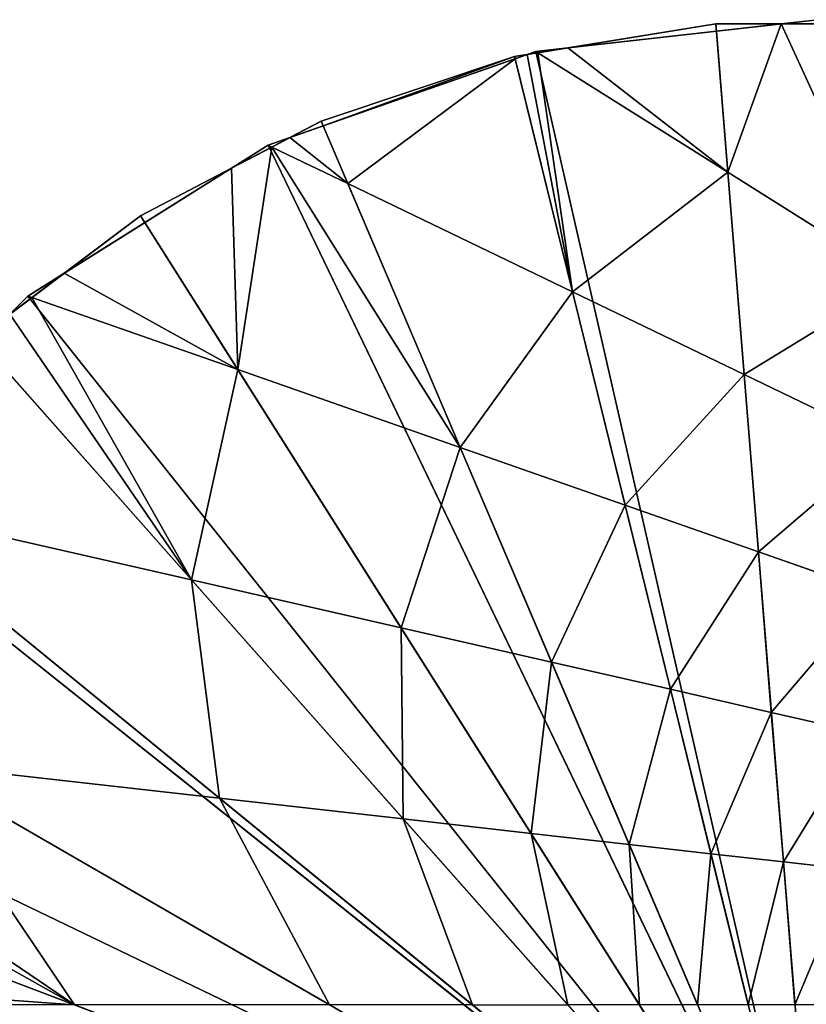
# Model space of a CAD drawing. Extents: x -102 to 18, y -3 to 3.
# Tile 42 of 54: x -1.73 to -0.02, y 0.61 to 2.75. Entities that reach past the tile are written whole.
import ezdxf

# ---------------------------------------------------------------- set-up
doc = ezdxf.new("R2010")
doc.units = 0
doc.header["$LTSCALE"] = 2.54
doc.layers.get('0').update_dxf_attribs({"color": 13, "linetype": 'CONTINUOUS'})

msp = doc.modelspace()

# ---------------------------------------------------------------- linework, layer by layer
at = {"color": 250}
for p, q in [((-0.6581, 2.6701, -13.2), (-0.2213, 2.7411, -13)), ((-0.2213, 2.7411, -13.2), (-0.6581, 2.6701, -13.2)), ((-0.6581, 2.6701, -13.2), (-0.2213, 2.7411, -13)), ((-0.2213, 2.7411, -13.2), (-0.6581, 2.6701, -13.2)), ((-0.6119, 2.6811), (0, 2.75)), ((-0.6119, 2.6811), (0, 2.75)), ((0, 2.75), (-0.6119, 2.6811, -13)), ((0, 2.75), (-0.6119, 2.6811, -13)), ((-0.5426, 2.6889, -13), (-0.2213, 2.7411, -13)), ((-0.5426, 2.6889, -13), (-0.2213, 2.7411, -13)), ((-0.2213, 2.7411, -13.2), (0.2213, 2.7411, -13)), ((-0.2213, 2.7411, -13.2), (-0.2213, 2.7411, -13)), ((-0.2213, 2.7411, -13), (-0.0791, 2.7411, -13)), ((-0.2213, 2.7411, -13.2), (-0.2213, 2.7411, -13)), ((0.2213, 2.7411, -13.2), (-0.2213, 2.7411, -13.2)), ((0, 0, -13.2), (-0.2213, 2.7411, -13.2)), ((0.2213, 2.7411, -13.2), (-0.2213, 2.7411, -13.2)), ((-0.2213, 2.7411, -13.2), (0.2213, 2.7411, -13)), ((-0.2213, 2.7411, -13), (-0.22, 2.7252, -13)), ((-0.2213, 2.7411, -13), (-0.0791, 2.7411, -13)), ((0, 0, -13.2), (-0.2213, 2.7411, -13.2)), ((-0.2213, 2.7411, -13), (-0.22, 2.7252, -13)), ((-0.22, 2.7252, -13), (-0.0791, 2.7411, -13)), ((-0.22, 2.7252, -13), (-0.0791, 2.7411, -13)), ((-0.22, 2.7252, -13), (-0.0791, 2.7411, -13)), ((-0.0791, 2.7411, -13), (0, 2.75, -13)), ((-0.0791, 2.7411, -13), (0, 2.75, -13)), ((-0.0791, 2.7411, -13), (0.0112, 2.7411, -13)), ((-0.0791, 2.7411, -13), (0.0112, 2.7411, -13)), ((-0.0791, 2.7411, -13), (0.0112, 2.7411, -13)), ((-0.5426, 2.6889, -13), (-0.22, 2.7252, -13)), ((-0.5426, 2.6889, -13), (-0.22, 2.7252, -13)), ((-0.5426, 2.6889, -13), (-0.22, 2.7252, -13)), ((-0.22, 2.7252, -13), (-0.1953, 2.4193, -13)), ((-0.22, 2.7252, -13), (-0.1953, 2.4193, -13)), ((-1.1932, 2.4777), (-0.6119, 2.6811)), ((-1.1932, 2.4777), (-0.6119, 2.6811)), ((-0.6119, 2.6811), (-1.1932, 2.4777, -13)), ((-0.6119, 2.6811), (-1.1932, 2.4777, -13)), ((-0.6581, 2.6701, -13), (-0.6304, 2.6746, -13)), ((-0.6581, 2.6701, -13), (-0.6304, 2.6746, -13)), ((-0.6569, 2.6653, -13), (-0.6304, 2.6746, -13)), ((-0.6569, 2.6653, -13), (-0.6304, 2.6746, -13)), ((-0.6569, 2.6653, -13), (-0.6304, 2.6746, -13)), ((-0.6304, 2.6746, -13), (-0.6119, 2.6811, -13)), ((-0.6304, 2.6746, -13), (-0.6119, 2.6811, -13)), ((-0.6304, 2.6746, -13), (-0.6076, 2.6783, -13)), ((-0.6304, 2.6746, -13), (-0.6076, 2.6783, -13)), ((-0.6304, 2.6746, -13), (-0.6076, 2.6783, -13)), ((-0.6119, 2.6811, -13), (-0.5426, 2.6889, -13)), ((-0.6119, 2.6811, -13), (-0.5426, 2.6889, -13)), ((-0.6119, 2.6811), (0, 0)), ((-0.6119, 2.6811), (0, 0)), ((-0.6119, 2.6811), (-0.6119, 2.6811, -13)), ((-0.6119, 2.6811), (-0.6119, 2.6811, -13)), ((-0.6119, 2.6811, -13), (-0.6076, 2.6783, -13)), ((-0.6119, 2.6811, -13), (-0.6076, 2.6783, -13)), ((-0.6076, 2.6783, -13), (-0.5426, 2.6889, -13)), ((-0.6076, 2.6783, -13), (-0.5426, 2.6889, -13)), ((-0.6076, 2.6783, -13), (-0.5426, 2.6889, -13)), ((-0.6076, 2.6783, -13), (-0.1953, 2.4193, -13)), ((-0.6076, 2.6783, -13), (-0.1953, 2.4193, -13)), ((-1.0779, 2.5299, -13.2), (-0.6581, 2.6701, -13)), ((-1.0779, 2.5299, -13), (-0.6581, 2.6701, -13)), ((-0.6581, 2.6701, -13.2), (-1.0779, 2.5299, -13.2)), ((-1.0779, 2.5299, -13.2), (-0.6581, 2.6701, -13)), ((-0.6581, 2.6701, -13.2), (-1.0779, 2.5299, -13.2)), ((-1.0779, 2.5299, -13), (-0.6581, 2.6701, -13)), ((-1.0735, 2.5195, -13), (-0.6569, 2.6653, -13)), ((-1.0735, 2.5195, -13), (-0.6569, 2.6653, -13)), ((-1.0735, 2.5195, -13), (-0.6569, 2.6653, -13)), ((-0.6581, 2.6701, -13.2), (-0.6581, 2.6701, -13)), ((-0.6581, 2.6701, -13.2), (-0.6581, 2.6701, -13)), ((-0.6581, 2.6701, -13.2), (0, 0, -13.2)), ((-0.6581, 2.6701, -13), (-0.6569, 2.6653, -13)), ((-0.6581, 2.6701, -13.2), (0, 0, -13.2)), ((-0.6581, 2.6701, -13), (-0.6569, 2.6653, -13)), ((-0.6569, 2.6653, -13), (-0.5322, 2.1594, -13)), ((-0.6569, 2.6653, -13), (-0.5322, 2.1594, -13)), ((-1.0779, 2.5299, -13.2), (-1.4698, 2.3243, -13.2)), ((-1.4698, 2.3243, -13.2), (-1.0779, 2.5299, -13)), ((-1.4698, 2.3243, -13.2), (-1.0779, 2.5299, -13)), ((-1.0779, 2.5299, -13.2), (-1.4698, 2.3243, -13.2)), ((-1.1462, 2.4941, -13), (-1.0779, 2.5299, -13)), ((-1.1462, 2.4941, -13), (-1.0779, 2.5299, -13)), ((-1.0779, 2.5299, -13.2), (-1.0779, 2.5299, -13)), ((-1.0779, 2.5299, -13.2), (-1.0779, 2.5299, -13)), ((-1.0779, 2.5299, -13.2), (0, 0, -13.2)), ((-1.0779, 2.5299, -13.2), (0, 0, -13.2)), ((-1.0735, 2.5195, -13), (-1.0779, 2.5299, -13)), ((-1.0735, 2.5195, -13), (-1.0779, 2.5299, -13)), ((-1.1462, 2.4941, -13), (-1.0735, 2.5195, -13)), ((-1.1462, 2.4941, -13), (-1.0735, 2.5195, -13)), ((-1.1462, 2.4941, -13), (-1.0735, 2.5195, -13)), ((-1.0201, 2.3943, -13), (-1.0735, 2.5195, -13)), ((-1.0201, 2.3943, -13), (-1.0735, 2.5195, -13)), ((-1.1932, 2.4777, -13), (-1.1462, 2.4941, -13)), ((-1.1932, 2.4777, -13), (-1.1462, 2.4941, -13)), ((-1.185, 2.4737, -13), (-1.1462, 2.4941, -13)), ((-1.185, 2.4737, -13), (-1.1462, 2.4941, -13)), ((-1.185, 2.4737, -13), (-1.1462, 2.4941, -13)), ((-1.7146, 2.15), (-1.1932, 2.4777)), ((-1.7146, 2.15), (-1.1932, 2.4777)), ((-1.1932, 2.4777), (-1.7146, 2.15, -13)), ((-1.1932, 2.4777), (-1.7146, 2.15, -13)), ((-1.2726, 2.4278, -13), (-1.1932, 2.4777, -13)), ((-1.2726, 2.4278, -13), (-1.1932, 2.4777, -13)), ((-1.2726, 2.4278, -13), (-1.185, 2.4737, -13)), ((-1.2726, 2.4278, -13), (-1.185, 2.4737, -13)), ((-1.2726, 2.4278, -13), (-1.185, 2.4737, -13)), ((0, 0), (-1.1932, 2.4777)), ((0, 0), (-1.1932, 2.4777)), ((-1.1932, 2.4777), (-1.1932, 2.4777, -13)), ((-1.1932, 2.4777), (-1.1932, 2.4777, -13)), ((-1.1932, 2.4777, -13), (-1.185, 2.4737, -13)), ((-1.1932, 2.4777, -13), (-1.185, 2.4737, -13)), ((-1.185, 2.4737, -13), (-1.0201, 2.3943, -13)), ((-1.185, 2.4737, -13), (-1.0201, 2.3943, -13)), ((-1.4698, 2.3243, -13), (-1.2726, 2.4278, -13)), ((-1.4698, 2.3243, -13), (-1.2726, 2.4278, -13)), ((-1.4605, 2.3097, -13), (-1.2726, 2.4278, -13)), ((-1.4605, 2.3097, -13), (-1.2726, 2.4278, -13)), ((-1.4605, 2.3097, -13), (-1.2726, 2.4278, -13)), ((-0.1953, 2.4193, -13), (-0.1598, 1.98, -13)), ((-0.1953, 2.4193, -13), (0.1764, 2.1857, -13)), ((-0.1953, 2.4193, -13), (-0.1598, 1.98, -13)), ((-0.1953, 2.4193, -13), (0.1764, 2.1857, -13)), ((-1.0201, 2.3943, -13), (-0.5322, 2.1594, -13)), ((-0.7761, 1.8217, -13), (-1.0201, 2.3943, -13)), ((-1.0201, 2.3943, -13), (-0.5322, 2.1594, -13)), ((-0.7761, 1.8217, -13), (-1.0201, 2.3943, -13)), ((-1.8236, 2.0584, -13.2), (-1.4698, 2.3243, -13)), ((-1.4698, 2.3243, -13.2), (-1.8236, 2.0584, -13.2)), ((-1.8236, 2.0584, -13.2), (-1.4698, 2.3243, -13)), ((-1.4698, 2.3243, -13.2), (-1.8236, 2.0584, -13.2)), ((-1.6356, 2.1997, -13), (-1.4698, 2.3243, -13)), ((-1.6356, 2.1997, -13), (-1.4698, 2.3243, -13)), ((-1.6356, 2.1997, -13), (-1.4605, 2.3097, -13)), ((-1.6356, 2.1997, -13), (-1.4605, 2.3097, -13)), ((-1.6356, 2.1997, -13), (-1.4605, 2.3097, -13)), ((-1.4698, 2.3243, -13.2), (-1.4698, 2.3243, -13)), ((-1.4698, 2.3243, -13.2), (-1.4698, 2.3243, -13)), ((0, 0, -13.2), (-1.4698, 2.3243, -13.2)), ((0, 0, -13.2), (-1.4698, 2.3243, -13.2)), ((-1.4698, 2.3243, -13), (-1.4605, 2.3097, -13)), ((-1.4698, 2.3243, -13), (-1.4605, 2.3097, -13)), ((-1.4605, 2.3097, -13), (-1.2587, 1.9905, -13)), ((-1.4605, 2.3097, -13), (-1.2587, 1.9905, -13)), ((-1.7146, 2.15, -13), (-1.6356, 2.1997, -13)), ((-1.7146, 2.15, -13), (-1.6356, 2.1997, -13)), ((-1.7058, 2.1469, -13), (-1.6356, 2.1997, -13)), ((-1.7058, 2.1469, -13), (-1.6356, 2.1997, -13)), ((-1.7058, 2.1469, -13), (-1.6356, 2.1997, -13)), ((-0.5322, 2.1594, -13), (-0.4181, 1.6964, -13)), ((-0.5322, 2.1594, -13), (-0.4181, 1.6964, -13)), ((-0.5322, 2.1594, -13), (-0.1598, 1.98, -13)), ((-0.5322, 2.1594, -13), (-0.1598, 1.98, -13)), ((-2.15, 1.7146), (-1.7146, 2.15)), ((-1.7146, 2.15), (-2.15, 1.7146, -13)), ((-2.15, 1.7146), (-1.7146, 2.15)), ((-1.7146, 2.15), (-2.15, 1.7146, -13)), ((-1.7537, 2.1109, -13), (-1.7146, 2.15, -13)), ((-1.7537, 2.1109, -13), (-1.7146, 2.15, -13)), ((-1.7537, 2.1109, -13), (-1.7058, 2.1469, -13)), ((-1.7537, 2.1109, -13), (-1.7058, 2.1469, -13)), ((-1.7537, 2.1109, -13), (-1.7058, 2.1469, -13)), ((-1.7146, 2.15), (0, 0)), ((-1.7146, 2.15), (0, 0)), ((-1.7146, 2.15), (-1.7146, 2.15, -13)), ((-1.7146, 2.15), (-1.7146, 2.15, -13)), ((-1.7146, 2.15, -13), (-1.7058, 2.1469, -13)), ((-1.7146, 2.15, -13), (-1.7058, 2.1469, -13)), ((-1.7058, 2.1469, -13), (-1.2587, 1.9905, -13)), ((-1.7058, 2.1469, -13), (-1.2587, 1.9905, -13)), ((-1.8236, 2.0584, -13.2), (0, 0, -13.2)), ((-1.8236, 2.0584, -13.2), (0, 0, -13.2)), ((-1.8154, 2.0492, -13), (-1.3591, 1.5341, -13)), ((-1.8154, 2.0492, -13), (-1.3591, 1.5341, -13)), ((-1.2587, 1.9905, -13), (-0.7761, 1.8217, -13)), ((-1.2587, 1.9905, -13), (-0.9045, 1.4303, -13)), ((-1.2587, 1.9905, -13), (-0.7761, 1.8217, -13)), ((-1.2587, 1.9905, -13), (-0.9045, 1.4303, -13)), ((-0.1598, 1.98, -13), (-0.1288, 1.5951, -13)), ((-0.1598, 1.98, -13), (0.1479, 1.8318, -13)), ((-0.1598, 1.98, -13), (-0.1288, 1.5951, -13)), ((-0.1598, 1.98, -13), (0.1479, 1.8318, -13)), ((-0.7761, 1.8217, -13), (-0.4181, 1.6964, -13)), ((-0.5776, 1.3557, -13), (-0.7761, 1.8217, -13)), ((-0.7761, 1.8217, -13), (-0.4181, 1.6964, -13)), ((-0.5776, 1.3557, -13), (-0.7761, 1.8217, -13)), ((-2.1302, 1.7392, -13.2), (0, 0, -13.2)), ((-2.1302, 1.7392, -13.2), (0, 0, -13.2)), ((-2.15, 1.7146), (0, 0)), ((-2.15, 1.7146), (0, 0)), ((-2.0806, 1.6987, -13), (-1.3591, 1.5341, -13)), ((-1.2987, 1.0603, -13), (-2.0806, 1.6987, -13)), ((-2.0806, 1.6987, -13), (-1.3591, 1.5341, -13)), ((-1.2987, 1.0603, -13), (-2.0806, 1.6987, -13)), ((-1.2987, 1.0603, -13), (-2.0806, 1.6987, -13)), ((-0.4181, 1.6964, -13), (-0.3196, 1.2968, -13)), ((-0.4181, 1.6964, -13), (-0.1288, 1.5951, -13)), ((-0.4181, 1.6964, -13), (-0.3196, 1.2968, -13)), ((-0.4181, 1.6964, -13), (-0.1288, 1.5951, -13)), ((-0.1288, 1.5951, -13), (-0.1007, 1.2468, -13)), ((-0.1288, 1.5951, -13), (0.1217, 1.5075, -13)), ((-0.1288, 1.5951, -13), (-0.1007, 1.2468, -13)), ((-0.1288, 1.5951, -13), (0.1217, 1.5075, -13)), ((-1.3591, 1.5341, -13), (-0.8995, 1.0154, -13)), ((-1.3591, 1.5341, -13), (-0.8995, 1.0154, -13)), ((-1.3591, 1.5341, -13), (-0.9045, 1.4303, -13)), ((-1.3591, 1.5341, -13), (-0.9045, 1.4303, -13)), ((-0.9045, 1.4303, -13), (-0.5776, 1.3557, -13)), ((-0.9045, 1.4303, -13), (-0.6223, 0.9841, -13)), ((-0.9045, 1.4303, -13), (-0.5776, 1.3557, -13)), ((-0.9045, 1.4303, -13), (-0.6223, 0.9841, -13)), ((0, 0, -13.2), (-2.3816, 1.375, -13.2)), ((0, 0, -13.2), (-2.3816, 1.375, -13.2)), ((-0.4091, 0.9601, -13), (-0.5776, 1.3557, -13)), ((-0.5776, 1.3557, -13), (-0.3196, 1.2968, -13)), ((-0.5776, 1.3557, -13), (-0.3196, 1.2968, -13)), ((-0.4091, 0.9601, -13), (-0.5776, 1.3557, -13)), ((-0.3196, 1.2968, -13), (-0.2317, 0.9401, -13)), ((-0.3196, 1.2968, -13), (-0.2317, 0.9401, -13)), ((-0.3196, 1.2968, -13), (-0.1007, 1.2468, -13)), ((-0.3196, 1.2968, -13), (-0.1007, 1.2468, -13)), ((-0.1007, 1.2468, -13), (-0.0745, 0.9224, -13)), ((-0.1007, 1.2468, -13), (0.097, 1.2017, -13)), ((-0.1007, 1.2468, -13), (0.097, 1.2017, -13)), ((-0.1007, 1.2468, -13), (-0.0745, 0.9224, -13)), ((0, 0), (-2.4777, 1.1932)), ((0, 0), (-2.4777, 1.1932)), ((-1.967, 1.1356, -13), (-1.0599, 0.6119, -13)), ((-1.967, 1.1356, -13), (-1.2987, 1.0603, -13)), ((-1.967, 1.1356, -13), (-1.2987, 1.0603, -13)), ((-1.967, 1.1356, -13), (-1.2987, 1.0603, -13)), ((-1.967, 1.1356, -13), (-1.0599, 0.6119, -13)), ((-1.2987, 1.0603, -13), (-0.8995, 1.0154, -13)), ((-0.7495, 0.6119, -13), (-1.2987, 1.0603, -13)), ((-1.2987, 1.0603, -13), (-0.8995, 1.0154, -13)), ((-0.7495, 0.6119, -13), (-1.2987, 1.0603, -13)), ((-0.8995, 1.0154, -13), (-0.5421, 0.6119, -13)), ((-0.8995, 1.0154, -13), (-0.5421, 0.6119, -13)), ((-0.8995, 1.0154, -13), (-0.6223, 0.9841, -13)), ((-0.8995, 1.0154, -13), (-0.6223, 0.9841, -13)), ((-0.6223, 0.9841, -13), (-0.4091, 0.9601, -13)), ((-0.6223, 0.9841, -13), (-0.4091, 0.9601, -13)), ((-0.6223, 0.9841, -13), (-0.387, 0.6119, -13)), ((-0.6223, 0.9841, -13), (-0.387, 0.6119, -13)), ((-2.5713, 0.9752, -13.2), (0, 0, -13.2)), ((-2.5713, 0.9752, -13.2), (0, 0, -13.2)), ((-2.556, 0.9694, -13), (-1.6135, 0.6119, -13)), ((-2.556, 0.9694, -13), (-1.6135, 0.6119, -13)), ((-0.2607, 0.6119, -13), (-0.4091, 0.9601, -13)), ((-0.4091, 0.9601, -13), (-0.2317, 0.9401, -13)), ((-0.4091, 0.9601, -13), (-0.2317, 0.9401, -13)), ((-0.2607, 0.6119, -13), (-0.4091, 0.9601, -13)), ((-0.2317, 0.9401, -13), (-0.1508, 0.6119, -13)), ((-0.2317, 0.9401, -13), (-0.0745, 0.9224, -13)), ((-0.2317, 0.9401, -13), (-0.1508, 0.6119, -13)), ((-0.2317, 0.9401, -13), (-0.0745, 0.9224, -13)), ((-0.0745, 0.9224, -13), (-0.0494, 0.6119, -13)), ((-0.0745, 0.9224, -13), (0.0731, 0.9058, -13)), ((-0.0745, 0.9224, -13), (-0.0494, 0.6119, -13)), ((-0.0745, 0.9224, -13), (0.0731, 0.9058, -13))]:
    msp.add_line(p, q, dxfattribs=at)

# ---------------------------------------------------------------- meshes
mesh = msp.add_polyface(dxfattribs=at)
corners = [(-0.6581, 2.6701, -13), (-0.2213, 2.7411, -13), (-0.6581, 2.6701, -13.2), (-0.6304, 2.6746, -13), (-0.6076, 2.6783, -13), (-0.5426, 2.6889, -13)]
mesh.append_faces([[corners[k] for k in face] for face in [(0, 1, 2), (1, 4, 5)]], dxfattribs={"vtx0": -1, "color": 250})
mesh.append_faces([[corners[k] for k in face] for face in [(1, 0, 3), (1, 3, 4)]], dxfattribs={"vtx0": -1, "vtx2": -1, "color": 250})
mesh = msp.add_polyface(dxfattribs=at)
corners = [(-0.2213, 2.7411, -13), (-0.2213, 2.7411, -13.2), (-0.6581, 2.6701, -13.2)]
mesh.append_faces([[corners[k] for k in face] for face in [(0, 1, 2)]], dxfattribs={"color": 250})
mesh = msp.add_polyface(dxfattribs=at)
corners = [(0, 0, -13.2), (-0.6581, 2.6701, -13.2), (-0.2213, 2.7411, -13.2)]
mesh.append_faces([[corners[k] for k in face] for face in [(0, 1, 2)]], dxfattribs={"color": 250})
mesh = msp.add_polyface(dxfattribs=at)
corners = [(0, 0), (0, 2.75), (-0.6119, 2.6811)]
mesh.append_faces([[corners[k] for k in face] for face in [(0, 1, 2)]], dxfattribs={"color": 250})
mesh = msp.add_polyface(dxfattribs=at)
corners = [(0, 2.75), (-0.6119, 2.6811, -13), (-0.6119, 2.6811)]
mesh.append_faces([[corners[k] for k in face] for face in [(0, 1, 2)]], dxfattribs={"color": 250})
mesh = msp.add_polyface(dxfattribs=at)
corners = [(0, 2.75), (-0.5426, 2.6889, -13), (-0.6119, 2.6811, -13), (-0.22, 2.7252, -13), (-0.0791, 2.7411, -13), (0, 2.75, -13)]
mesh.append_faces([[corners[k] for k in face] for face in [(0, 1, 2), (4, 0, 5)]], dxfattribs={"vtx0": -1, "color": 250})
mesh.append_faces([[corners[k] for k in face] for face in [(1, 0, 3), (3, 0, 4)]], dxfattribs={"vtx0": -1, "vtx1": -1, "color": 250})
mesh = msp.add_polyface(dxfattribs=at)
corners = [(-0.22, 2.7252, -13), (-0.2213, 2.7411, -13), (-0.5426, 2.6889, -13)]
mesh.append_faces([[corners[k] for k in face] for face in [(0, 1, 2)]], dxfattribs={"color": 250})
mesh = msp.add_polyface(dxfattribs=at)
corners = [(-0.2213, 2.7411, -13), (0.2213, 2.7411, -13), (-0.2213, 2.7411, -13.2), (-0.0791, 2.7411, -13), (0.0112, 2.7411, -13), (0.0791, 2.7411, -13)]
mesh.append_faces([[corners[k] for k in face] for face in [(0, 1, 2), (1, 4, 5)]], dxfattribs={"vtx0": -1, "color": 250})
mesh.append_faces([[corners[k] for k in face] for face in [(1, 0, 3), (1, 3, 4)]], dxfattribs={"vtx0": -1, "vtx2": -1, "color": 250})
mesh = msp.add_polyface(dxfattribs=at)
corners = [(0.2213, 2.7411, -13.2), (0, 0, -13.2), (-0.2213, 2.7411, -13.2)]
mesh.append_faces([[corners[k] for k in face] for face in [(0, 1, 2)]], dxfattribs={"color": 250})
mesh = msp.add_polyface(dxfattribs=at)
corners = [(0.2213, 2.7411, -13), (0.2213, 2.7411, -13.2), (-0.2213, 2.7411, -13.2)]
mesh.append_faces([[corners[k] for k in face] for face in [(0, 1, 2)]], dxfattribs={"color": 250})
mesh = msp.add_polyface(dxfattribs=at)
corners = [(-0.0791, 2.7411, -13), (-0.2213, 2.7411, -13), (-0.22, 2.7252, -13)]
mesh.append_faces([[corners[k] for k in face] for face in [(0, 1, 2)]], dxfattribs={"color": 250})
mesh = msp.add_polyface(dxfattribs=at)
corners = [(-0.0791, 2.7411, -13), (-0.1953, 2.4193, -13), (-0.22, 2.7252, -13), (0.1764, 2.1857, -13), (0.0112, 2.7411, -13), (0.2086, 2.5837, -13)]
mesh.append_faces([[corners[k] for k in face] for face in [(0, 1, 2), (3, 4, 5)]], dxfattribs={"vtx0": -1, "color": 250})
mesh.append_faces([[corners[k] for k in face] for face in [(1, 0, 3)]], dxfattribs={"vtx0": -1, "vtx1": -1, "color": 250})
mesh.append_faces([[corners[k] for k in face] for face in [(3, 0, 4)]], dxfattribs={"vtx0": -1, "vtx2": -1, "color": 250})
mesh = msp.add_polyface(dxfattribs=at)
corners = [(0.0112, 2.7411, -13), (-0.0791, 2.7411, -13), (0, 2.75, -13)]
mesh.append_faces([[corners[k] for k in face] for face in [(0, 1, 2)]], dxfattribs={"color": 250})
mesh = msp.add_polyface(dxfattribs=at)
corners = [(-0.5426, 2.6889, -13), (-0.1953, 2.4193, -13), (-0.6076, 2.6783, -13), (-0.22, 2.7252, -13)]
mesh.append_faces([[corners[k] for k in face] for face in [(0, 1, 2), (1, 0, 3)]], dxfattribs={"vtx0": -1, "color": 250})
mesh = msp.add_polyface(dxfattribs=at)
corners = [(0, 0), (-0.6119, 2.6811), (-1.1932, 2.4777)]
mesh.append_faces([[corners[k] for k in face] for face in [(0, 1, 2)]], dxfattribs={"color": 250})
mesh = msp.add_polyface(dxfattribs=at)
corners = [(-0.6119, 2.6811), (-1.1932, 2.4777, -13), (-1.1932, 2.4777)]
mesh.append_faces([[corners[k] for k in face] for face in [(0, 1, 2)]], dxfattribs={"color": 250})
mesh = msp.add_polyface(dxfattribs=at)
corners = [(-0.6119, 2.6811), (-1.1462, 2.4941, -13), (-1.1932, 2.4777, -13), (-1.0735, 2.5195, -13), (-0.6569, 2.6653, -13), (-0.6304, 2.6746, -13), (-0.6119, 2.6811, -13)]
mesh.append_faces([[corners[k] for k in face] for face in [(0, 1, 2), (5, 0, 6)]], dxfattribs={"vtx0": -1, "color": 250})
mesh.append_faces([[corners[k] for k in face] for face in [(1, 0, 3), (3, 0, 4), (4, 0, 5)]], dxfattribs={"vtx0": -1, "vtx1": -1, "color": 250})
mesh = msp.add_polyface(dxfattribs=at)
corners = [(-0.6304, 2.6746, -13), (-0.6581, 2.6701, -13), (-0.6569, 2.6653, -13)]
mesh.append_faces([[corners[k] for k in face] for face in [(0, 1, 2)]], dxfattribs={"color": 250})
mesh = msp.add_polyface(dxfattribs=at)
corners = [(-0.6304, 2.6746, -13), (-0.5322, 2.1594, -13), (-0.6569, 2.6653, -13), (-0.6076, 2.6783, -13), (-0.1953, 2.4193, -13), (-0.1598, 1.98, -13)]
mesh.append_faces([[corners[k] for k in face] for face in [(0, 1, 2), (1, 4, 5)]], dxfattribs={"vtx0": -1, "color": 250})
mesh.append_faces([[corners[k] for k in face] for face in [(1, 0, 3), (1, 3, 4)]], dxfattribs={"vtx0": -1, "vtx2": -1, "color": 250})
mesh = msp.add_polyface(dxfattribs=at)
corners = [(-0.6076, 2.6783, -13), (-0.6304, 2.6746, -13), (-0.6119, 2.6811, -13)]
mesh.append_faces([[corners[k] for k in face] for face in [(0, 1, 2)]], dxfattribs={"color": 250})
mesh = msp.add_polyface(dxfattribs=at)
corners = [(-0.5426, 2.6889, -13), (-0.6076, 2.6783, -13), (-0.6119, 2.6811, -13)]
mesh.append_faces([[corners[k] for k in face] for face in [(0, 1, 2)]], dxfattribs={"color": 250})
mesh = msp.add_polyface(dxfattribs=at)
corners = [(-0.6581, 2.6701, -13), (-1.0779, 2.5299, -13.2), (-1.0779, 2.5299, -13)]
mesh.append_faces([[corners[k] for k in face] for face in [(0, 1, 2)]], dxfattribs={"color": 250})
mesh = msp.add_polyface(dxfattribs=at)
corners = [(-0.6581, 2.6701, -13), (-0.6581, 2.6701, -13.2), (-1.0779, 2.5299, -13.2)]
mesh.append_faces([[corners[k] for k in face] for face in [(0, 1, 2)]], dxfattribs={"color": 250})
mesh = msp.add_polyface(dxfattribs=at)
corners = [(0, 0, -13.2), (-1.0779, 2.5299, -13.2), (-0.6581, 2.6701, -13.2)]
mesh.append_faces([[corners[k] for k in face] for face in [(0, 1, 2)]], dxfattribs={"color": 250})
mesh = msp.add_polyface(dxfattribs=at)
corners = [(-1.0735, 2.5195, -13), (-0.6581, 2.6701, -13), (-1.0779, 2.5299, -13), (-0.6569, 2.6653, -13)]
mesh.append_faces([[corners[k] for k in face] for face in [(0, 1, 2), (1, 0, 3)]], dxfattribs={"vtx0": -1, "color": 250})
mesh = msp.add_polyface(dxfattribs=at)
corners = [(-0.6569, 2.6653, -13), (-1.0201, 2.3943, -13), (-1.0735, 2.5195, -13), (-0.5322, 2.1594, -13)]
mesh.append_faces([[corners[k] for k in face] for face in [(0, 1, 2), (1, 0, 3)]], dxfattribs={"vtx0": -1, "color": 250})
mesh = msp.add_polyface(dxfattribs=at)
corners = [(-1.0779, 2.5299, -13), (-1.0779, 2.5299, -13.2), (-1.4698, 2.3243, -13.2)]
mesh.append_faces([[corners[k] for k in face] for face in [(0, 1, 2)]], dxfattribs={"color": 250})
mesh = msp.add_polyface(dxfattribs=at)
corners = [(-1.4698, 2.3243, -13), (-1.0779, 2.5299, -13), (-1.4698, 2.3243, -13.2), (-1.2726, 2.4278, -13), (-1.185, 2.4737, -13), (-1.1462, 2.4941, -13)]
mesh.append_faces([[corners[k] for k in face] for face in [(0, 1, 2), (1, 4, 5)]], dxfattribs={"vtx0": -1, "color": 250})
mesh.append_faces([[corners[k] for k in face] for face in [(1, 0, 3), (1, 3, 4)]], dxfattribs={"vtx0": -1, "vtx2": -1, "color": 250})
mesh = msp.add_polyface(dxfattribs=at)
corners = [(0, 0, -13.2), (-1.4698, 2.3243, -13.2), (-1.0779, 2.5299, -13.2)]
mesh.append_faces([[corners[k] for k in face] for face in [(0, 1, 2)]], dxfattribs={"color": 250})
mesh = msp.add_polyface(dxfattribs=at)
corners = [(-1.0735, 2.5195, -13), (-1.0779, 2.5299, -13), (-1.1462, 2.4941, -13)]
mesh.append_faces([[corners[k] for k in face] for face in [(0, 1, 2)]], dxfattribs={"color": 250})
mesh = msp.add_polyface(dxfattribs=at)
corners = [(-1.1462, 2.4941, -13), (-1.0201, 2.3943, -13), (-1.185, 2.4737, -13), (-1.0735, 2.5195, -13)]
mesh.append_faces([[corners[k] for k in face] for face in [(0, 1, 2), (1, 0, 3)]], dxfattribs={"vtx0": -1, "color": 250})
mesh = msp.add_polyface(dxfattribs=at)
corners = [(-1.1462, 2.4941, -13), (-1.185, 2.4737, -13), (-1.1932, 2.4777, -13)]
mesh.append_faces([[corners[k] for k in face] for face in [(0, 1, 2)]], dxfattribs={"color": 250})
mesh = msp.add_polyface(dxfattribs=at)
corners = [(0, 0), (-1.1932, 2.4777), (-1.7146, 2.15)]
mesh.append_faces([[corners[k] for k in face] for face in [(0, 1, 2)]], dxfattribs={"color": 250})
mesh = msp.add_polyface(dxfattribs=at)
corners = [(-1.1932, 2.4777), (-1.7146, 2.15, -13), (-1.7146, 2.15)]
mesh.append_faces([[corners[k] for k in face] for face in [(0, 1, 2)]], dxfattribs={"color": 250})
mesh = msp.add_polyface(dxfattribs=at)
corners = [(-1.1932, 2.4777), (-1.6356, 2.1997, -13), (-1.7146, 2.15, -13), (-1.4605, 2.3097, -13), (-1.2726, 2.4278, -13), (-1.1932, 2.4777, -13)]
mesh.append_faces([[corners[k] for k in face] for face in [(0, 1, 2), (4, 0, 5)]], dxfattribs={"vtx0": -1, "color": 250})
mesh.append_faces([[corners[k] for k in face] for face in [(1, 0, 3), (3, 0, 4)]], dxfattribs={"vtx0": -1, "vtx1": -1, "color": 250})
mesh = msp.add_polyface(dxfattribs=at)
corners = [(-1.2726, 2.4278, -13), (-1.2587, 1.9905, -13), (-1.4605, 2.3097, -13), (-1.185, 2.4737, -13), (-0.7761, 1.8217, -13), (-1.0201, 2.3943, -13)]
mesh.append_faces([[corners[k] for k in face] for face in [(0, 1, 2), (4, 3, 5)]], dxfattribs={"vtx0": -1, "color": 250})
mesh.append_faces([[corners[k] for k in face] for face in [(1, 3, 4)]], dxfattribs={"vtx0": -1, "vtx1": -1, "color": 250})
mesh.append_faces([[corners[k] for k in face] for face in [(1, 0, 3)]], dxfattribs={"vtx0": -1, "vtx2": -1, "color": 250})
mesh = msp.add_polyface(dxfattribs=at)
corners = [(-1.185, 2.4737, -13), (-1.2726, 2.4278, -13), (-1.1932, 2.4777, -13)]
mesh.append_faces([[corners[k] for k in face] for face in [(0, 1, 2)]], dxfattribs={"color": 250})
mesh = msp.add_polyface(dxfattribs=at)
corners = [(-1.2726, 2.4278, -13), (-1.4698, 2.3243, -13), (-1.4605, 2.3097, -13)]
mesh.append_faces([[corners[k] for k in face] for face in [(0, 1, 2)]], dxfattribs={"color": 250})
mesh = msp.add_polyface(dxfattribs=at)
corners = [(0.1764, 2.1857, -13), (-0.1598, 1.98, -13), (-0.1953, 2.4193, -13), (0.1479, 1.8318, -13)]
mesh.append_faces([[corners[k] for k in face] for face in [(0, 1, 2), (1, 0, 3)]], dxfattribs={"vtx0": -1, "color": 250})
mesh = msp.add_polyface(dxfattribs=at)
corners = [(-0.5322, 2.1594, -13), (-0.7761, 1.8217, -13), (-1.0201, 2.3943, -13), (-0.4181, 1.6964, -13)]
mesh.append_faces([[corners[k] for k in face] for face in [(0, 1, 2), (1, 0, 3)]], dxfattribs={"vtx0": -1, "color": 250})
mesh = msp.add_polyface(dxfattribs=at)
corners = [(-1.8236, 2.0584, -13), (-1.4698, 2.3243, -13), (-1.8236, 2.0584, -13.2), (-1.7537, 2.1109, -13), (-1.7058, 2.1469, -13), (-1.6356, 2.1997, -13)]
mesh.append_faces([[corners[k] for k in face] for face in [(0, 1, 2), (1, 4, 5)]], dxfattribs={"vtx0": -1, "color": 250})
mesh.append_faces([[corners[k] for k in face] for face in [(1, 0, 3), (1, 3, 4)]], dxfattribs={"vtx0": -1, "vtx2": -1, "color": 250})
mesh = msp.add_polyface(dxfattribs=at)
corners = [(-1.4698, 2.3243, -13), (-1.4698, 2.3243, -13.2), (-1.8236, 2.0584, -13.2)]
mesh.append_faces([[corners[k] for k in face] for face in [(0, 1, 2)]], dxfattribs={"color": 250})
mesh = msp.add_polyface(dxfattribs=at)
corners = [(0, 0, -13.2), (-1.8236, 2.0584, -13.2), (-1.4698, 2.3243, -13.2)]
mesh.append_faces([[corners[k] for k in face] for face in [(0, 1, 2)]], dxfattribs={"color": 250})
mesh = msp.add_polyface(dxfattribs=at)
corners = [(-1.6356, 2.1997, -13), (-1.2587, 1.9905, -13), (-1.7058, 2.1469, -13), (-1.4605, 2.3097, -13)]
mesh.append_faces([[corners[k] for k in face] for face in [(0, 1, 2), (1, 0, 3)]], dxfattribs={"vtx0": -1, "color": 250})
mesh = msp.add_polyface(dxfattribs=at)
corners = [(-1.4605, 2.3097, -13), (-1.4698, 2.3243, -13), (-1.6356, 2.1997, -13)]
mesh.append_faces([[corners[k] for k in face] for face in [(0, 1, 2)]], dxfattribs={"color": 250})
mesh = msp.add_polyface(dxfattribs=at)
corners = [(-1.6356, 2.1997, -13), (-1.7058, 2.1469, -13), (-1.7146, 2.15, -13)]
mesh.append_faces([[corners[k] for k in face] for face in [(0, 1, 2)]], dxfattribs={"color": 250})
mesh = msp.add_polyface(dxfattribs=at)
corners = [(-0.1598, 1.98, -13), (-0.4181, 1.6964, -13), (-0.5322, 2.1594, -13), (-0.1288, 1.5951, -13)]
mesh.append_faces([[corners[k] for k in face] for face in [(0, 1, 2), (1, 0, 3)]], dxfattribs={"vtx0": -1, "color": 250})
mesh = msp.add_polyface(dxfattribs=at)
corners = [(0, 0), (-1.7146, 2.15), (-2.15, 1.7146)]
mesh.append_faces([[corners[k] for k in face] for face in [(0, 1, 2)]], dxfattribs={"color": 250})
mesh = msp.add_polyface(dxfattribs=at)
corners = [(-1.7146, 2.15), (-2.1408, 1.7239, -13), (-2.15, 1.7146, -13), (-2.1275, 1.7371, -13), (-1.8154, 2.0492, -13), (-1.7537, 2.1109, -13), (-1.7146, 2.15, -13)]
mesh.append_faces([[corners[k] for k in face] for face in [(0, 1, 2), (5, 0, 6)]], dxfattribs={"vtx0": -1, "color": 250})
mesh.append_faces([[corners[k] for k in face] for face in [(1, 0, 3), (3, 0, 4), (4, 0, 5)]], dxfattribs={"vtx0": -1, "vtx1": -1, "color": 250})
mesh = msp.add_polyface(dxfattribs=at)
corners = [(-1.7146, 2.15), (-2.15, 1.7146, -13), (-2.15, 1.7146)]
mesh.append_faces([[corners[k] for k in face] for face in [(0, 1, 2)]], dxfattribs={"color": 250})
mesh = msp.add_polyface(dxfattribs=at)
corners = [(-1.7537, 2.1109, -13), (-1.3591, 1.5341, -13), (-1.8154, 2.0492, -13), (-1.7058, 2.1469, -13), (-1.2587, 1.9905, -13), (-0.9045, 1.4303, -13)]
mesh.append_faces([[corners[k] for k in face] for face in [(0, 1, 2), (1, 4, 5)]], dxfattribs={"vtx0": -1, "color": 250})
mesh.append_faces([[corners[k] for k in face] for face in [(1, 0, 3), (1, 3, 4)]], dxfattribs={"vtx0": -1, "vtx2": -1, "color": 250})
mesh = msp.add_polyface(dxfattribs=at)
corners = [(-1.7058, 2.1469, -13), (-1.7537, 2.1109, -13), (-1.7146, 2.15, -13)]
mesh.append_faces([[corners[k] for k in face] for face in [(0, 1, 2)]], dxfattribs={"color": 250})
mesh = msp.add_polyface(dxfattribs=at)
corners = [(0, 0, -13.2), (-2.1302, 1.7392, -13.2), (-1.8236, 2.0584, -13.2)]
mesh.append_faces([[corners[k] for k in face] for face in [(0, 1, 2)]], dxfattribs={"color": 250})
mesh = msp.add_polyface(dxfattribs=at)
corners = [(-1.8154, 2.0492, -13), (-2.0806, 1.6987, -13), (-2.1275, 1.7371, -13), (-1.3591, 1.5341, -13)]
mesh.append_faces([[corners[k] for k in face] for face in [(0, 1, 2), (1, 0, 3)]], dxfattribs={"vtx0": -1, "color": 250})
mesh = msp.add_polyface(dxfattribs=at)
corners = [(-0.7761, 1.8217, -13), (-0.9045, 1.4303, -13), (-1.2587, 1.9905, -13), (-0.5776, 1.3557, -13)]
mesh.append_faces([[corners[k] for k in face] for face in [(0, 1, 2), (1, 0, 3)]], dxfattribs={"vtx0": -1, "color": 250})
mesh = msp.add_polyface(dxfattribs=at)
corners = [(0.1479, 1.8318, -13), (-0.1288, 1.5951, -13), (-0.1598, 1.98, -13), (0.1217, 1.5075, -13)]
mesh.append_faces([[corners[k] for k in face] for face in [(0, 1, 2), (1, 0, 3)]], dxfattribs={"vtx0": -1, "color": 250})
mesh = msp.add_polyface(dxfattribs=at)
corners = [(-0.4181, 1.6964, -13), (-0.5776, 1.3557, -13), (-0.7761, 1.8217, -13), (-0.3196, 1.2968, -13)]
mesh.append_faces([[corners[k] for k in face] for face in [(0, 1, 2), (1, 0, 3)]], dxfattribs={"vtx0": -1, "color": 250})
mesh = msp.add_polyface(dxfattribs=at)
corners = [(0, 0, -13.2), (-2.3816, 1.375, -13.2), (-2.1302, 1.7392, -13.2)]
mesh.append_faces([[corners[k] for k in face] for face in [(0, 1, 2)]], dxfattribs={"color": 250})
mesh = msp.add_polyface(dxfattribs=at)
corners = [(-1.967, 1.1356, -13), (-2.1792, 1.6682, -13), (-2.3683, 1.3673, -13), (-2.15, 1.7146, -13), (-2.1408, 1.7239, -13), (-2.1275, 1.7371, -13), (-2.0806, 1.6987, -13), (-1.2987, 1.0603, -13)]
mesh.append_faces([[corners[k] for k in face] for face in [(0, 1, 2), (6, 0, 7)]], dxfattribs={"vtx0": -1, "color": 250})
mesh.append_faces([[corners[k] for k in face] for face in [(1, 0, 3), (3, 0, 4), (4, 0, 5), (5, 0, 6)]], dxfattribs={"vtx0": -1, "vtx1": -1, "color": 250})
mesh = msp.add_polyface(dxfattribs=at)
corners = [(0, 0), (-2.15, 1.7146), (-2.4777, 1.1932)]
mesh.append_faces([[corners[k] for k in face] for face in [(0, 1, 2)]], dxfattribs={"color": 250})
mesh = msp.add_polyface(dxfattribs=at)
corners = [(-2.1792, 1.6682, -13), (-1.967, 1.1356, -13), (-2.3683, 1.3673, -13), (-2.15, 1.7146, -13), (-2.1476, 1.714, -13), (-2.0806, 1.6987, -13), (-1.2987, 1.0603, -13)]
mesh.append_faces([[corners[k] for k in face] for face in [(0, 1, 2), (1, 5, 6)]], dxfattribs={"vtx0": -1, "color": 250})
mesh.append_faces([[corners[k] for k in face] for face in [(1, 0, 3), (1, 3, 4), (1, 4, 5)]], dxfattribs={"vtx0": -1, "vtx2": -1, "color": 250})
mesh = msp.add_polyface(dxfattribs=at)
corners = [(-1.3591, 1.5341, -13), (-1.2987, 1.0603, -13), (-2.0806, 1.6987, -13), (-0.8995, 1.0154, -13)]
mesh.append_faces([[corners[k] for k in face] for face in [(0, 1, 2), (1, 0, 3)]], dxfattribs={"vtx0": -1, "color": 250})
mesh = msp.add_polyface(dxfattribs=at)
corners = [(-0.1288, 1.5951, -13), (-0.3196, 1.2968, -13), (-0.4181, 1.6964, -13), (-0.1007, 1.2468, -13)]
mesh.append_faces([[corners[k] for k in face] for face in [(0, 1, 2), (1, 0, 3)]], dxfattribs={"vtx0": -1, "color": 250})
mesh = msp.add_polyface(dxfattribs=at)
corners = [(0.1217, 1.5075, -13), (-0.1007, 1.2468, -13), (-0.1288, 1.5951, -13), (0.097, 1.2017, -13)]
mesh.append_faces([[corners[k] for k in face] for face in [(0, 1, 2), (1, 0, 3)]], dxfattribs={"vtx0": -1, "color": 250})
mesh = msp.add_polyface(dxfattribs=at)
corners = [(-0.9045, 1.4303, -13), (-0.8995, 1.0154, -13), (-1.3591, 1.5341, -13), (-0.6223, 0.9841, -13)]
mesh.append_faces([[corners[k] for k in face] for face in [(0, 1, 2), (1, 0, 3)]], dxfattribs={"vtx0": -1, "color": 250})
mesh = msp.add_polyface(dxfattribs=at)
corners = [(-0.5776, 1.3557, -13), (-0.6223, 0.9841, -13), (-0.9045, 1.4303, -13), (-0.4091, 0.9601, -13)]
mesh.append_faces([[corners[k] for k in face] for face in [(0, 1, 2), (1, 0, 3)]], dxfattribs={"vtx0": -1, "color": 250})
mesh = msp.add_polyface(dxfattribs=at)
corners = [(0, 0, -13.2), (-2.5713, 0.9752, -13.2), (-2.3816, 1.375, -13.2)]
mesh.append_faces([[corners[k] for k in face] for face in [(0, 1, 2)]], dxfattribs={"color": 250})
mesh = msp.add_polyface(dxfattribs=at)
corners = [(-0.3196, 1.2968, -13), (-0.4091, 0.9601, -13), (-0.5776, 1.3557, -13), (-0.2317, 0.9401, -13)]
mesh.append_faces([[corners[k] for k in face] for face in [(0, 1, 2), (1, 0, 3)]], dxfattribs={"vtx0": -1, "color": 250})
mesh = msp.add_polyface(dxfattribs=at)
corners = [(-0.1007, 1.2468, -13), (-0.2317, 0.9401, -13), (-0.3196, 1.2968, -13), (-0.0745, 0.9224, -13)]
mesh.append_faces([[corners[k] for k in face] for face in [(0, 1, 2), (1, 0, 3)]], dxfattribs={"vtx0": -1, "color": 250})
mesh = msp.add_polyface(dxfattribs=at)
corners = [(0.097, 1.2017, -13), (-0.0745, 0.9224, -13), (-0.1007, 1.2468, -13), (0.0731, 0.9058, -13)]
mesh.append_faces([[corners[k] for k in face] for face in [(0, 1, 2), (1, 0, 3)]], dxfattribs={"vtx0": -1, "color": 250})
mesh = msp.add_polyface(dxfattribs=at)
corners = [(0, 0), (-2.4777, 1.1932), (-2.6811, 0.6119)]
mesh.append_faces([[corners[k] for k in face] for face in [(0, 1, 2)]], dxfattribs={"color": 250})
mesh = msp.add_polyface(dxfattribs=at)
corners = [(-2.5052, 1.1144, -13), (-1.6135, 0.6119, -13), (-2.556, 0.9694, -13), (-2.4683, 1.1921, -13), (-1.967, 1.1356, -13), (-1.0599, 0.6119, -13)]
mesh.append_faces([[corners[k] for k in face] for face in [(0, 1, 2), (1, 4, 5)]], dxfattribs={"vtx0": -1, "color": 250})
mesh.append_faces([[corners[k] for k in face] for face in [(1, 0, 3), (1, 3, 4)]], dxfattribs={"vtx0": -1, "vtx2": -1, "color": 250})
mesh = msp.add_polyface(dxfattribs=at)
corners = [(-1.2987, 1.0603, -13), (-1.0599, 0.6119, -13), (-1.967, 1.1356, -13), (-0.7495, 0.6119, -13)]
mesh.append_faces([[corners[k] for k in face] for face in [(0, 1, 2), (1, 0, 3)]], dxfattribs={"vtx0": -1, "color": 250})
mesh = msp.add_polyface(dxfattribs=at)
corners = [(-0.7495, 0.6119, -13), (-0.8995, 1.0154, -13), (-1.2987, 1.0603, -13), (-0.5421, 0.6119, -13)]
mesh.append_faces([[corners[k] for k in face] for face in [(0, 1, 2), (1, 0, 3)]], dxfattribs={"vtx0": -1, "color": 250})
mesh = msp.add_polyface(dxfattribs=at)
corners = [(-0.6223, 0.9841, -13), (-0.5421, 0.6119, -13), (-0.8995, 1.0154, -13), (-0.387, 0.6119, -13)]
mesh.append_faces([[corners[k] for k in face] for face in [(0, 1, 2), (1, 0, 3)]], dxfattribs={"vtx0": -1, "color": 250})
mesh = msp.add_polyface(dxfattribs=at)
corners = [(-0.4091, 0.9601, -13), (-0.387, 0.6119, -13), (-0.6223, 0.9841, -13), (-0.2607, 0.6119, -13)]
mesh.append_faces([[corners[k] for k in face] for face in [(0, 1, 2), (1, 0, 3)]], dxfattribs={"vtx0": -1, "color": 250})
mesh = msp.add_polyface(dxfattribs=at)
corners = [(0, 0, -13.2), (-2.6944, 0.5501, -13.2), (-2.5713, 0.9752, -13.2)]
mesh.append_faces([[corners[k] for k in face] for face in [(0, 1, 2)]], dxfattribs={"color": 250})
mesh = msp.add_polyface(dxfattribs=at)
corners = [(-2.6547, 0.6874, -13), (-1.6135, 0.6119, -13), (-2.6765, 0.6119, -13), (-2.556, 0.9694, -13)]
mesh.append_faces([[corners[k] for k in face] for face in [(0, 1, 2), (1, 0, 3)]], dxfattribs={"vtx0": -1, "color": 250})
mesh = msp.add_polyface(dxfattribs=at)
corners = [(-0.2317, 0.9401, -13), (-0.2607, 0.6119, -13), (-0.4091, 0.9601, -13), (-0.1508, 0.6119, -13)]
mesh.append_faces([[corners[k] for k in face] for face in [(0, 1, 2), (1, 0, 3)]], dxfattribs={"vtx0": -1, "color": 250})
mesh = msp.add_polyface(dxfattribs=at)
corners = [(-0.0745, 0.9224, -13), (-0.1508, 0.6119, -13), (-0.2317, 0.9401, -13), (-0.0494, 0.6119, -13)]
mesh.append_faces([[corners[k] for k in face] for face in [(0, 1, 2), (1, 0, 3)]], dxfattribs={"vtx0": -1, "color": 250})
mesh = msp.add_polyface(dxfattribs=at)
corners = [(0.0731, 0.9058, -13), (-0.0494, 0.6119, -13), (-0.0745, 0.9224, -13), (0.0494, 0.6119, -13)]
mesh.append_faces([[corners[k] for k in face] for face in [(0, 1, 2), (1, 0, 3)]], dxfattribs={"vtx0": -1, "color": 250})

doc.saveas('drawing.dxf')
